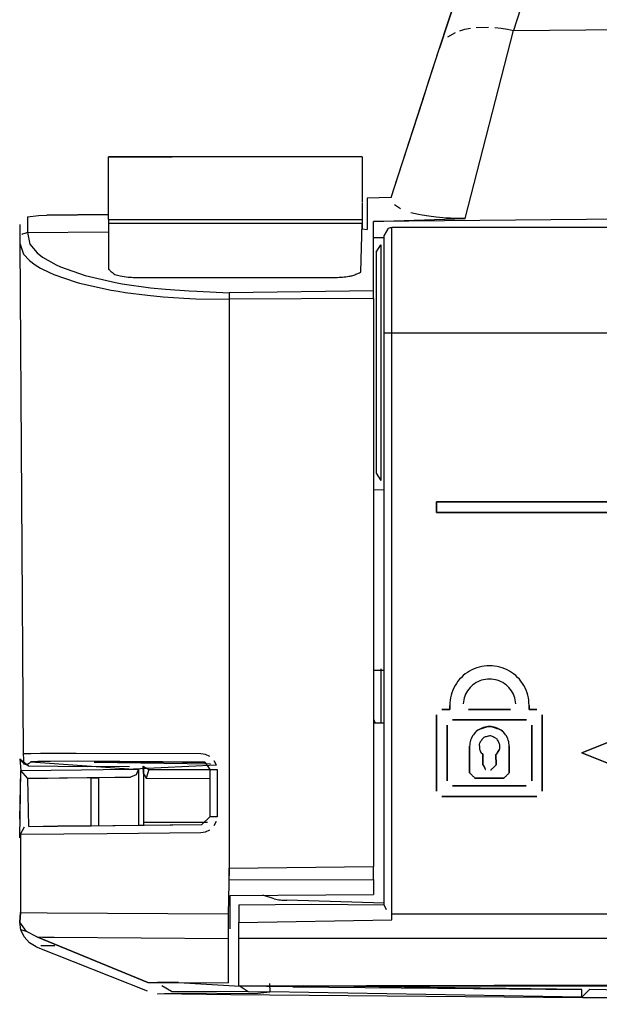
# Model space of a CAD drawing. Header units: millimetres. Extents: x -1168 to 272, y 384 to 518.
# Tile 2 of 30: x -1096 to -1074, y 384 to 422. Entities that reach past the tile are written whole.
import ezdxf

# ---------------------------------------------------------------- set-up
doc = ezdxf.new("R2010")
doc.units = ezdxf.units.MM

# ---------------------------------------------------------------- blocks, each defined once
blk = doc.blocks.new('Eckteil-Deckel-rechts__23', base_point=(-1087.944, 385.027))
at = {"color": 7, "linetype": 'Continuous'}
for p, q in [((-1082.288, 413.702), (-1082.444, 413.429)), ((-1042.89, 413.729), (-1082.144, 413.729)), ((-1082.744, 412.802), (-1082.564, 413.076)), ((-1082.444, 409.733), (-1082.444, 413.429)), ((-1082.744, 412.802), (-1082.744, 404.427)), ((-1082.444, 388.084), (-1082.444, 409.733)), ((-1082.744, 404.427), (-1082.564, 404.152)), ((-1080.451, 402.943), (-1080.451, 403.343)), ((-1080.451, 403.343), (-1073.951, 403.343)), ((-1073.951, 403.343), (-1080.451, 403.343)), ((-1080.451, 403.343), (-1080.451, 402.943)), ((-1073.951, 402.943), (-1080.451, 402.943)), ((-1080.451, 402.943), (-1073.951, 402.943)), ((-1079.955, 395.636), (-1079.955, 395.49)), ((-1079.955, 395.49), (-1079.955, 395.636)), ((-1076.946, 395.636), (-1076.951, 395.487)), ((-1076.951, 395.487), (-1076.946, 395.636)), ((-1080.451, 392.387), (-1080.451, 395.287)), ((-1080.451, 395.287), (-1080.451, 392.387)), ((-1079.955, 395.49), (-1080.255, 395.49)), ((-1080.255, 395.49), (-1079.955, 395.49)), ((-1077.657, 395.49), (-1079.245, 395.49)), ((-1079.245, 395.49), (-1077.657, 395.49)), ((-1076.951, 395.487), (-1076.651, 395.487)), ((-1076.651, 395.487), (-1076.951, 395.487)), ((-1076.451, 395.287), (-1076.451, 392.387)), ((-1076.451, 392.387), (-1076.451, 395.287)), ((-1080.051, 394.887), (-1080.051, 392.787)), ((-1080.051, 392.787), (-1080.051, 394.887)), ((-1077.051, 395.087), (-1079.851, 395.087)), ((-1079.851, 395.087), (-1077.051, 395.087)), ((-1076.851, 392.787), (-1076.851, 394.887)), ((-1076.851, 394.887), (-1076.851, 392.787)), ((-1074.951, 393.843), (-1072.951, 394.643)), ((-1072.951, 394.643), (-1074.951, 393.843)), ((-1079.201, 393.087), (-1079.201, 394.09)), ((-1079.201, 394.09), (-1079.201, 393.087)), ((-1077.701, 394.09), (-1077.701, 393.087)), ((-1077.701, 393.087), (-1077.701, 394.09)), ((-1078.696, 393.386), (-1078.696, 393.779)), ((-1078.696, 393.779), (-1078.696, 393.386)), ((-1078.201, 393.387), (-1078.205, 393.779)), ((-1078.205, 393.779), (-1078.201, 393.387)), ((-1072.951, 393.043), (-1074.951, 393.843)), ((-1074.951, 393.843), (-1072.951, 393.043)), ((-1077.055, 392.59), (-1079.846, 392.59)), ((-1079.846, 392.59), (-1077.055, 392.59)), ((-1077.901, 392.887), (-1079.001, 392.887)), ((-1079.001, 392.887), (-1077.901, 392.887)), ((-1076.651, 392.187), (-1080.251, 392.187)), ((-1080.251, 392.187), (-1076.651, 392.187)), ((-1087.944, 388.084), (-1085.194, 388.108)), ((-1087.944, 388.084), (-1085.194, 388.108)), ((-1085.194, 388.108), (-1082.444, 388.084)), ((-1085.194, 388.108), (-1082.444, 388.084)), ((-1087.944, 388.084), (-1087.944, 387.419)), ((-1082.355, 387.893), (-1082.444, 388.084)), ((-1082.144, 387.52), (-1082.144, 387.75)), ((-1087.944, 386.821), (-1087.944, 387.419)), ((-1087.944, 385.027), (-1087.944, 386.821)), ((-1087.944, 385.027), (-1041.655, 385.027))]:
    blk.add_line(p, q, dxfattribs=at)
at = {"color": 1, "linetype": 'Continuous'}
for p, q in [((-1082.144, 409.734), (-1082.144, 413.729)), ((-1082.564, 413.076), (-1082.564, 404.152)), ((-1049.558, 409.734), (-1082.144, 409.734)), ((-1082.144, 387.75), (-1082.144, 409.734)), ((-1082.144, 387.75), (-1063.451, 387.75)), ((-1082.144, 387.52), (-1082.144, 387.75)), ((-1087.944, 387.419), (-1082.144, 387.52)), ((-1087.944, 386.821), (-1063.137, 386.821)), ((-1087.944, 385.027), (-1058.464, 385.099))]:
    blk.add_line(p, q, dxfattribs=at)
at = {"color": 7, "linetype": 'Continuous'}
for points in [[(-1082.288, 413.702), (-1082.314, 413.656), (-1082.366, 413.565), (-1082.418, 413.474), (-1082.444, 413.429)], [(-1082.144, 413.729), (-1082.168, 413.724), (-1082.216, 413.715), (-1082.264, 413.706), (-1082.288, 413.702)]]:
    blk.add_open_spline(points, degree=3, dxfattribs=at)
at = {"color": 1, "linetype": 'Continuous'}
blk.add_open_spline([(-1082.144, 409.734), (-1082.173, 409.734), (-1082.249, 409.734), (-1082.346, 409.734), (-1082.417, 409.734), (-1082.441, 409.733), (-1082.444, 409.733)], degree=3, knots=[0, 0, 0, 0, 0.0869446, 0.2279368, 0.2909923, 0.3000002, 0.3000002, 0.3000002, 0.3000002], dxfattribs=at)
at = {"color": 7, "linetype": 'Continuous'}
for points, knots in [([(-1076.946, 395.636), (-1076.956, 395.767), (-1076.976, 396.03), (-1077.134, 396.397), (-1077.374, 396.712), (-1077.69, 396.954), (-1078.057, 397.106), (-1078.451, 397.158), (-1078.845, 397.106), (-1079.211, 396.954), (-1079.527, 396.712), (-1079.767, 396.397), (-1079.925, 396.03), (-1079.945, 395.767), (-1079.955, 395.636)], [0, 0, 0, 0, 0.392717, 0.785435, 1.178152, 1.57087, 1.963587, 2.356305, 2.749023, 3.14174, 3.534458, 3.927175, 4.319892, 4.71261, 4.71261, 4.71261, 4.71261]), ([(-1076.946, 395.636), (-1076.956, 395.767), (-1076.976, 396.03), (-1077.134, 396.397), (-1077.374, 396.712), (-1077.69, 396.954), (-1078.057, 397.106), (-1078.451, 397.158), (-1078.845, 397.106), (-1079.211, 396.954), (-1079.527, 396.712), (-1079.767, 396.397), (-1079.925, 396.03), (-1079.945, 395.767), (-1079.955, 395.636)], [0, 0, 0, 0, 0.392717, 0.785435, 1.178152, 1.57087, 1.963587, 2.356305, 2.749023, 3.14174, 3.534458, 3.927175, 4.319892, 4.71261, 4.71261, 4.71261, 4.71261]), ([(-1077.453, 395.699), (-1077.468, 395.799), (-1077.498, 395.999), (-1077.653, 396.264), (-1077.874, 396.473), (-1078.149, 396.606), (-1078.451, 396.652), (-1078.752, 396.606), (-1079.027, 396.473), (-1079.248, 396.264), (-1079.404, 395.999), (-1079.434, 395.799), (-1079.449, 395.699)], [0, 0, 0, 0, 0.30051, 0.601021, 0.901532, 1.202042, 1.502553, 1.803063, 2.103574, 2.404085, 2.704595, 3.005106, 3.005106, 3.005106, 3.005106]), ([(-1077.453, 395.699), (-1077.468, 395.799), (-1077.498, 395.999), (-1077.653, 396.264), (-1077.874, 396.473), (-1078.149, 396.606), (-1078.451, 396.652), (-1078.752, 396.606), (-1079.027, 396.473), (-1079.248, 396.264), (-1079.404, 395.999), (-1079.434, 395.799), (-1079.449, 395.699)], [0, 0, 0, 0, 0.30051, 0.601021, 0.901532, 1.202042, 1.502553, 1.803063, 2.103574, 2.404085, 2.704595, 3.005106, 3.005106, 3.005106, 3.005106]), ([(-1077.701, 394.09), (-1077.708, 394.168), (-1077.722, 394.325), (-1077.835, 394.538), (-1078.002, 394.706), (-1078.215, 394.815), (-1078.451, 394.852), (-1078.686, 394.815), (-1078.899, 394.706), (-1079.067, 394.538), (-1079.179, 394.325), (-1079.194, 394.168), (-1079.201, 394.09)], [0, 0, 0, 0, 0.234651, 0.469303, 0.703954, 0.938606, 1.173258, 1.407909, 1.642561, 1.877212, 2.111864, 2.346515, 2.346515, 2.346515, 2.346515]), ([(-1077.701, 394.09), (-1077.708, 394.168), (-1077.722, 394.326), (-1077.826, 394.514), (-1077.958, 394.681), (-1078.178, 394.766), (-1078.451, 394.864), (-1078.723, 394.766), (-1078.944, 394.681), (-1079.075, 394.514), (-1079.18, 394.326), (-1079.194, 394.168), (-1079.201, 394.09)], [0, 0, 0, 0, 0.234651, 0.469303, 0.634212, 0.858852, 1.164956, 1.471059, 1.6957, 1.860609, 2.09526, 2.329912, 2.329912, 2.329912, 2.329912]), ([(-1078.205, 393.779), (-1078.183, 393.806), (-1078.125, 393.877), (-1078.061, 393.986), (-1078.043, 394.124), (-1078.102, 394.234), (-1078.146, 394.37), (-1078.279, 394.425), (-1078.401, 394.501), (-1078.538, 394.457), (-1078.68, 394.434), (-1078.756, 394.312), (-1078.849, 394.203), (-1078.829, 394.058), (-1078.82, 393.902), (-1078.741, 393.823), (-1078.696, 393.779)], [0, 0, 0, 0, 0.104418, 0.274787, 0.372262, 0.505274, 0.64218, 0.779086, 0.915992, 1.052898, 1.189805, 1.326711, 1.463617, 1.600523, 1.743058, 1.922046, 1.922046, 1.922046, 1.922046]), ([(-1078.205, 393.779), (-1078.162, 393.821), (-1078.094, 393.887), (-1078.062, 394.01), (-1078.042, 394.123), (-1078.103, 394.234), (-1078.146, 394.37), (-1078.279, 394.426), (-1078.401, 394.501), (-1078.538, 394.457), (-1078.68, 394.434), (-1078.756, 394.312), (-1078.849, 394.203), (-1078.829, 394.058), (-1078.82, 393.902), (-1078.741, 393.823), (-1078.696, 393.779)], [0, 0, 0, 0, 0.174912, 0.278269, 0.375744, 0.508756, 0.645662, 0.782568, 0.919474, 1.05638, 1.193286, 1.330192, 1.467098, 1.604004, 1.746539, 1.925528, 1.925528, 1.925528, 1.925528]), ([(-1078.696, 393.386), (-1078.694, 393.382), (-1078.679, 393.353), (-1078.651, 393.297), (-1078.622, 393.241), (-1078.607, 393.211), (-1078.605, 393.208)], [0, 0, 0, 0, 0.0125354, 0.1002831, 0.1880307, 0.2005661, 0.2005661, 0.2005661, 0.2005661]), ([(-1078.696, 393.386), (-1078.67, 393.334), (-1078.639, 393.275), (-1078.608, 393.215), (-1078.605, 393.208)], [0, 0, 0, 0, 0.1754953, 0.2005661, 0.2005661, 0.2005661, 0.2005661]), ([(-1078.401, 393.19), (-1078.397, 393.195), (-1078.363, 393.227), (-1078.301, 393.289), (-1078.238, 393.35), (-1078.205, 393.383), (-1078.201, 393.387)], [0, 0, 0, 0, 0.0175105, 0.1400838, 0.2626571, 0.2801676, 0.2801676, 0.2801676, 0.2801676]), ([(-1078.401, 393.19), (-1078.397, 393.195), (-1078.363, 393.227), (-1078.301, 393.289), (-1078.238, 393.35), (-1078.205, 393.383), (-1078.201, 393.387)], [0, 0, 0, 0, 0.0175105, 0.1400838, 0.2626571, 0.2801676, 0.2801676, 0.2801676, 0.2801676]), ([(-1079.201, 393.087), (-1079.197, 393.082), (-1079.163, 393.049), (-1079.101, 392.987), (-1079.038, 392.924), (-1079.005, 392.891), (-1079.001, 392.887)], [0, 0, 0, 0, 0.0176777, 0.1414213, 0.265165, 0.2828426, 0.2828426, 0.2828426, 0.2828426]), ([(-1079.201, 393.087), (-1079.197, 393.082), (-1079.163, 393.049), (-1079.101, 392.987), (-1079.038, 392.924), (-1079.005, 392.891), (-1079.001, 392.887)], [0, 0, 0, 0, 0.0176777, 0.1414213, 0.265165, 0.2828426, 0.2828426, 0.2828426, 0.2828426]), ([(-1077.901, 392.887), (-1077.897, 392.891), (-1077.863, 392.924), (-1077.801, 392.987), (-1077.738, 393.049), (-1077.705, 393.082), (-1077.701, 393.087)], [0, 0, 0, 0, 0.0176777, 0.1414213, 0.265165, 0.2828426, 0.2828426, 0.2828426, 0.2828426]), ([(-1077.901, 392.887), (-1077.897, 392.891), (-1077.863, 392.924), (-1077.801, 392.987), (-1077.738, 393.049), (-1077.705, 393.082), (-1077.701, 393.087)], [0, 0, 0, 0, 0.0176777, 0.1414213, 0.265165, 0.2828426, 0.2828426, 0.2828426, 0.2828426])]:
    blk.add_open_spline(points, degree=3, knots=knots, dxfattribs=at)
blk = doc.blocks.new('Riegel_2__25', base_point=(-1087.03, 387.467))
at = {"color": 7, "linetype": 'Continuous'}
for p, q in [((-1082.444, 403.801), (-1082.844, 403.789)), ((-1082.844, 396.975), (-1082.444, 396.975)), ((-1082.844, 396.975), (-1082.444, 396.975)), ((-1082.844, 394.975), (-1082.444, 394.975)), ((-1086.604, 388.31), (-1087.03, 388.448)), ((-1086.604, 388.31), (-1087.03, 388.448)), ((-1082.444, 388.149), (-1086.132, 388.26)), ((-1082.444, 388.149), (-1086.132, 388.26))]:
    blk.add_line(p, q, dxfattribs=at)
blk.add_open_spline([(-1086.604, 388.31), (-1086.526, 388.296), (-1086.37, 388.27), (-1086.211, 388.263), (-1086.132, 388.26)], degree=3, knots=[0, 0, 0, 0, 0.2377095, 0.4753522, 0.4753522, 0.4753522, 0.4753522], dxfattribs=at)
blk.add_open_spline([(-1086.604, 388.31), (-1086.526, 388.296), (-1086.37, 388.27), (-1086.211, 388.263), (-1086.132, 388.26)], degree=3, knots=[0, 0, 0, 0, 0.2377095, 0.4753522, 0.4753522, 0.4753522, 0.4753522], dxfattribs=at)
blk = doc.blocks.new('Gehäuserahmen_seitlich__31', base_point=(-1091.563, 391.21))
at = {"color": 7, "linetype": 'Continuous'}
for p, q in [((-1091.554, 393.056), (-1091.563, 393.338)), ((-1091.354, 393.21), (-1089.05, 393.21)), ((-1091.454, 392.889), (-1089.044, 392.87)), ((-1089.134, 391.21), (-1091.544, 391.21))]:
    blk.add_line(p, q, dxfattribs=at)
at = {"color": 1, "linetype": 'Continuous'}
for p, q in [((-1091.563, 393.338), (-1091.554, 393.056)), ((-1091.354, 393.21), (-1091.454, 392.889))]:
    blk.add_line(p, q, dxfattribs=at)
at = {"color": 7, "linetype": 'Continuous'}
for points, knots in [([(-1082.844, 395.11), (-1082.841, 395.104), (-1082.822, 395.057), (-1082.802, 395.01), (-1082.785, 394.969)], [0, 0, 0, 0, 0.0191326, 0.1530608, 0.1530608, 0.1530608, 0.1530608]), ([(-1091.554, 393.056), (-1091.552, 393.052), (-1091.535, 393.025), (-1091.504, 392.972), (-1091.472, 392.92), (-1091.456, 392.892), (-1091.454, 392.889)], [0, 0, 0, 0, 0.0121734, 0.0973868, 0.1826003, 0.1947736, 0.1947736, 0.1947736, 0.1947736])]:
    blk.add_open_spline(points, degree=3, knots=knots, dxfattribs=at)
blk.add_open_spline([(-1091.563, 393.338), (-1091.529, 393.317), (-1091.459, 393.274), (-1091.389, 393.232), (-1091.354, 393.21)], degree=3, dxfattribs=at)
blk = doc.blocks.new('Rastblech_1__32', base_point=(-1092.874, 411.844))
at = {"color": 1, "linetype": 'Continuous'}
for p, q in [((-1083.274, 416.404), (-1092.874, 416.404)), ((-1092.874, 414.038), (-1083.274, 414.038)), ((-1092.874, 413.896), (-1083.274, 413.896))]:
    blk.add_line(p, q, dxfattribs=at)
at = {"color": 7, "linetype": 'Continuous'}
for p, q in [((-1092.874, 414.038), (-1092.874, 416.404)), ((-1092.874, 416.404), (-1090.474, 416.404)), ((-1085.674, 416.404), (-1090.474, 416.404)), ((-1083.274, 416.404), (-1085.674, 416.404)), ((-1083.274, 416.404), (-1083.274, 414.675)), ((-1092.874, 414.038), (-1092.874, 413.896)), ((-1092.874, 413.896), (-1092.874, 412.152)), ((-1083.32, 412.045), (-1083.274, 413.896)), ((-1083.274, 414.038), (-1083.274, 413.896)), ((-1091.874, 411.844), (-1084.274, 411.844))]:
    blk.add_line(p, q, dxfattribs=at)
for points, knots in [([(-1092.874, 412.152), (-1092.869, 412.148), (-1092.832, 412.114), (-1092.758, 412.046), (-1092.631, 411.934), (-1092.405, 411.902), (-1092.153, 411.849), (-1091.963, 411.846), (-1091.874, 411.844)], [0, 0, 0, 0, 0.018696, 0.14957, 0.304887, 0.513877, 0.814113, 1.081135, 1.081135, 1.081135, 1.081135]), ([(-1084.274, 411.844), (-1084.188, 411.845), (-1084.02, 411.849), (-1083.803, 411.88), (-1083.618, 411.911), (-1083.477, 411.977), (-1083.377, 412.02), (-1083.327, 412.042), (-1083.32, 412.045)], [0, 0, 0, 0, 0.2590316, 0.5021668, 0.6573638, 0.820377, 0.9645696, 0.9851686, 0.9851686, 0.9851686, 0.9851686])]:
    blk.add_open_spline(points, degree=3, knots=knots, dxfattribs=at)
blk = doc.blocks.new('Seitenteil-rechts__33', base_point=(-1101.344, 384.315))
at = {"color": 1, "linetype": 'Continuous'}
for p, q in [((-1064.65, 460.841), (-1077.54, 421.197)), ((-1079.378, 421.239), (-1079.173, 421.281)), ((-1078.955, 421.308), (-1078.492, 421.321)), ((-1078.253, 421.307), (-1078.013, 421.282)), ((-1078.013, 421.282), (-1077.774, 421.245)), ((-1077.54, 421.197), (-1055.966, 421.399)), ((-1080.025, 420.95), (-1079.74, 421.118)), ((-1079.568, 421.185), (-1079.378, 421.239)), ((-1079.376, 414.07), (-1077.54, 421.197)), ((-1077.774, 421.245), (-1077.54, 421.197)), ((-1082.177, 414.865), (-1083.077, 414.85)), ((-1083.077, 414.85), (-1083.077, 413.657)), ((-1092.874, 414.224), (-1095.212, 414.202)), ((-1056.759, 414.193), (-1082.844, 413.961)), ((-1095.947, 414.142), (-1095.947, 413.545)), ((-1095.947, 413.545), (-1092.874, 413.572)), ((-1095.947, 413.545), (-1092.874, 413.572)), ((-1095.947, 413.545), (-1095.857, 413.098)), ((-1083.275, 413.679), (-1083.077, 413.657)), ((-1083.275, 413.679), (-1083.077, 413.657)), ((-1096.244, 413.144), (-1096.098, 412.727)), ((-1095.857, 413.098), (-1095.587, 412.771)), ((-1082.844, 413.349), (-1082.444, 413.352)), ((-1096.098, 412.727), (-1095.87, 412.483)), ((-1095.587, 412.771), (-1095.385, 412.613)), ((-1095.87, 412.483), (-1095.661, 412.325)), ((-1095.661, 412.325), (-1095.452, 412.197)), ((-1095.385, 412.613), (-1094.857, 412.314)), ((-1095.452, 412.197), (-1095.112, 412.026)), ((-1095.112, 412.026), (-1094.948, 411.955)), ((-1094.948, 411.955), (-1094.109, 411.667)), ((-1094.857, 412.314), (-1094.699, 412.244)), ((-1094.699, 412.244), (-1093.765, 411.918)), ((-1094.109, 411.667), (-1093.977, 411.63)), ((-1093.977, 411.63), (-1092.78, 411.363)), ((-1093.765, 411.918), (-1092.612, 411.651)), ((-1092.612, 411.651), (-1092.36, 411.606)), ((-1092.36, 411.606), (-1091.288, 411.454)), ((-1092.78, 411.363), (-1092.518, 411.317)), ((-1092.518, 411.317), (-1092.245, 411.275)), ((-1092.245, 411.275), (-1091.403, 411.166)), ((-1091.288, 411.454), (-1090.717, 411.397)), ((-1090.717, 411.397), (-1089.831, 411.336)), ((-1089.831, 411.336), (-1089.53, 411.322)), ((-1089.53, 411.322), (-1088.314, 411.263)), ((-1082.844, 411.338), (-1088.314, 411.263)), ((-1088.314, 411.263), (-1088.314, 411.014)), ((-1091.403, 411.166), (-1090.811, 411.109)), ((-1090.811, 411.109), (-1090.023, 411.054)), ((-1090.023, 411.054), (-1089.577, 411.034)), ((-1089.577, 411.034), (-1088.314, 411.014)), ((-1082.844, 411.05), (-1088.314, 411.014)), ((-1088.314, 411.014), (-1088.314, 389.476)), ((-1082.547, 394.975), (-1082.547, 397.022)), ((-1095.819, 393.811), (-1096.115, 393.803)), ((-1096.115, 393.803), (-1096.082, 393.401)), ((-1095.452, 393.817), (-1095.819, 393.811)), ((-1094.108, 393.824), (-1095.452, 393.817)), ((-1089.381, 393.808), (-1094.108, 393.824)), ((-1089.207, 393.779), (-1089.381, 393.808)), ((-1089.047, 393.701), (-1089.207, 393.779)), ((-1095.554, 393.511), (-1095.823, 393.503)), ((-1095.823, 393.503), (-1091.929, 393.219)), ((-1095.082, 393.518), (-1095.554, 393.511)), ((-1094.048, 393.524), (-1095.082, 393.518)), ((-1089.229, 393.485), (-1094.048, 393.524)), ((-1091.546, 391.104), (-1091.546, 393.338)), ((-1089.229, 393.485), (-1089.044, 393.208)), ((-1088.793, 393.382), (-1088.875, 393.538)), ((-1096.198, 393.178), (-1093.901, 393.203)), ((-1093.901, 393.203), (-1092.256, 393.219)), ((-1092.256, 393.219), (-1091.929, 393.219)), ((-1091.831, 393.008), (-1092.041, 392.919)), ((-1091.929, 393.219), (-1091.744, 393.219)), ((-1091.744, 393.219), (-1091.831, 393.008)), ((-1089.044, 393.208), (-1088.763, 393.208)), ((-1088.763, 393.208), (-1088.763, 391.425)), ((-1095.941, 392.877), (-1093.686, 392.903)), ((-1095.892, 391.06), (-1095.941, 392.877)), ((-1093.686, 392.903), (-1092.041, 392.919)), ((-1093.541, 391.085), (-1093.541, 392.898)), ((-1088.763, 391.425), (-1089.044, 391.424)), ((-1088.875, 391.095), (-1088.793, 391.251)), ((-1096.215, 390.759), (-1092.925, 390.793)), ((-1092.925, 390.793), (-1089.381, 390.825)), ((-1089.381, 390.825), (-1089.207, 390.854)), ((-1089.207, 390.854), (-1089.047, 390.932)), ((-1088.314, 389.476), (-1082.844, 389.537)), ((-1088.311, 389.255), (-1088.314, 389.476)), ((-1088.307, 389.036), (-1088.311, 389.255)), ((-1088.307, 389.036), (-1082.844, 389.051)), ((-1088.277, 387.177), (-1088.277, 388.437)), ((-1096.21, 387.796), (-1095.205, 387.791)), ((-1095.205, 387.791), (-1088.344, 387.741)), ((-1096.202, 387.143), (-1096.244, 387.428)), ((-1095.98, 387.078), (-1096.202, 387.143)), ((-1096.074, 386.871), (-1096.202, 387.143)), ((-1095.594, 386.87), (-1095.98, 387.078)), ((-1095.594, 386.87), (-1095.375, 386.869)), ((-1095.594, 386.87), (-1091.388, 385.153)), ((-1095.375, 386.869), (-1094.941, 386.867)), ((-1094.941, 386.867), (-1088.344, 386.812)), ((-1088.344, 386.812), (-1088.344, 385.13)), ((-1095.622, 386.503), (-1091.419, 384.828)), ((-1095.445, 386.547), (-1094.914, 386.543)), ((-1091.388, 385.153), (-1091.024, 385.151)), ((-1091.024, 385.151), (-1090.225, 385.145)), ((-1091.024, 385.151), (-1088.344, 385.13)), ((-1090.225, 385.145), (-1088.344, 385.13)), ((-1086.779, 385.111), (-1086.773, 384.795)), ((-1091.03, 384.712), (-1090.224, 384.75)), ((-1090.862, 385.035), (-1090.495, 384.823)), ((-1090.495, 384.823), (-1087.594, 384.802)), ((-1090.224, 384.75), (-1087.341, 384.728)), ((-1087.887, 385.005), (-1087.594, 384.802)), ((-1087.594, 384.802), (-1087.088, 384.798)), ((-1087.341, 384.728), (-1086.773, 384.795)), ((-1087.088, 384.798), (-1086.952, 384.797)), ((-1086.952, 384.797), (-1086.773, 384.795)), ((-1074.947, 384.589), (-1086.773, 384.795)), ((-1074.947, 384.589), (-1086.773, 384.795)), ((-1074.644, 384.889), (-1074.947, 384.589)), ((-1074.947, 384.589), (-1074.947, 384.88)), ((-1074.644, 384.889), (-1044.333, 384.535)), ((-1074.947, 384.589), (-1044.337, 384.321))]:
    blk.add_line(p, q, dxfattribs=at)
at = {"color": 7, "linetype": 'Continuous'}
for p, q in [((-1067.451, 460.163), (-1080.341, 420.52)), ((-1080.341, 420.52), (-1077.118, 430.431)), ((-1082.177, 414.865), (-1080.341, 420.52)), ((-1080.742, 419.288), (-1080.341, 420.52)), ((-1080.978, 418.56), (-1080.742, 419.288)), ((-1081.723, 416.27), (-1080.978, 418.56)), ((-1081.948, 415.576), (-1081.723, 416.27)), ((-1082.177, 414.865), (-1081.948, 415.576)), ((-1083.275, 414.661), (-1083.275, 413.679)), ((-1082.177, 414.865), (-1083.077, 414.85)), ((-1081.817, 414.438), (-1082.054, 414.588)), ((-1095.947, 414.142), (-1095.53, 414.187)), ((-1095.53, 414.187), (-1095.212, 414.202)), ((-1095.212, 414.202), (-1092.874, 414.224)), ((-1081.138, 414.225), (-1081.424, 414.295)), ((-1081.005, 414.199), (-1081.138, 414.225)), ((-1080.749, 414.157), (-1081.005, 414.199)), ((-1096.244, 413.842), (-1096.244, 413.144)), ((-1082.844, 413.961), (-1079.376, 414.07)), ((-1082.844, 411.338), (-1082.844, 413.961)), ((-1080.464, 414.122), (-1080.749, 414.157)), ((-1080.087, 414.09), (-1080.464, 414.122)), ((-1079.927, 414.082), (-1080.087, 414.09)), ((-1079.649, 414.072), (-1079.927, 414.082)), ((-1079.376, 414.07), (-1079.649, 414.072)), ((-1096.244, 413.144), (-1096.115, 393.803)), ((-1082.844, 411.05), (-1082.844, 411.338)), ((-1082.844, 411.05), (-1082.844, 389.537)), ((-1096.238, 393.618), (-1095.909, 393.347)), ((-1096.238, 393.618), (-1096.198, 393.178)), ((-1095.909, 393.347), (-1093.691, 393.323)), ((-1092.086, 393.307), (-1093.691, 393.323)), ((-1093.238, 393.486), (-1093.419, 393.483)), ((-1089.019, 393.414), (-1093.419, 393.483)), ((-1092.271, 393.49), (-1093.238, 393.486)), ((-1090.074, 393.479), (-1092.271, 393.49)), ((-1088.793, 393.382), (-1091.929, 393.219)), ((-1090.074, 393.479), (-1089.229, 393.485)), ((-1096.244, 390.624), (-1096.198, 393.178)), ((-1096.244, 391.335), (-1096.198, 393.178)), ((-1095.941, 392.877), (-1096.198, 393.178)), ((-1091.744, 393.219), (-1091.744, 391.103)), ((-1089.044, 393.208), (-1089.044, 391.424)), ((-1093.541, 392.898), (-1095.941, 392.877)), ((-1093.541, 392.898), (-1093.244, 392.9)), ((-1092.041, 392.919), (-1093.244, 392.9)), ((-1093.244, 391.088), (-1093.244, 392.9)), ((-1095.892, 391.06), (-1089.341, 391.124)), ((-1095.353, 391.066), (-1094.794, 391.073)), ((-1094.794, 391.073), (-1093.541, 391.085)), ((-1093.541, 391.085), (-1092.719, 391.093)), ((-1092.719, 391.093), (-1091.744, 391.103)), ((-1091.744, 391.103), (-1090.542, 391.113)), ((-1090.542, 391.113), (-1089.341, 391.124)), ((-1089.044, 391.424), (-1089.341, 391.124)), ((-1089.341, 391.124), (-1089.044, 391.424)), ((-1096.215, 390.759), (-1096.058, 391.036)), ((-1096.215, 390.759), (-1096.21, 387.796)), ((-1095.892, 391.06), (-1095.353, 391.066)), ((-1088.314, 389.476), (-1088.344, 387.741)), ((-1082.844, 389.051), (-1082.844, 389.537)), ((-1082.844, 389.051), (-1082.844, 388.484)), ((-1088.277, 388.437), (-1082.844, 388.484)), ((-1096.244, 387.428), (-1096.21, 387.796)), ((-1096.21, 387.796), (-1096.244, 387.428)), ((-1088.344, 387.741), (-1088.344, 386.812)), ((-1096.202, 387.143), (-1096.244, 387.428)), ((-1095.98, 387.078), (-1096.244, 387.428)), ((-1096.074, 386.871), (-1096.202, 387.143)), ((-1095.87, 386.649), (-1096.074, 386.871)), ((-1095.622, 386.503), (-1095.87, 386.649)), ((-1091.388, 385.153), (-1095.594, 386.87)), ((-1088.344, 386.812), (-1088.344, 385.13)), ((-1095.622, 386.503), (-1091.419, 384.828)), ((-1090.225, 385.145), (-1091.024, 385.151)), ((-1090.225, 385.145), (-1087.887, 385.005)), ((-1085.898, 384.987), (-1087.887, 385.005)), ((-1085.898, 384.987), (-1074.947, 384.88)), ((-1074.947, 384.88), (-1085.51, 385.027)), ((-1074.947, 384.589), (-1074.644, 384.889)), ((-1088.249, 384.684), (-1091.03, 384.712)), ((-1052.39, 384.371), (-1088.249, 384.684))]:
    blk.add_line(p, q, dxfattribs=at)
at = {"color": 1, "linetype": 'Continuous'}
for points, knots in [([(-1095.947, 413.545), (-1095.951, 413.544), (-1095.987, 413.531), (-1096.054, 413.508), (-1096.121, 413.485), (-1096.157, 413.473), (-1096.162, 413.471)], [0, 0, 0, 0, 0.0142249, 0.1137995, 0.2133742, 0.2275991, 0.2275991, 0.2275991, 0.2275991]), ([(-1095.947, 413.545), (-1095.951, 413.544), (-1095.987, 413.531), (-1096.054, 413.508), (-1096.121, 413.485), (-1096.157, 413.473), (-1096.162, 413.471)], [0, 0, 0, 0, 0.0142249, 0.1137995, 0.2133742, 0.2275991, 0.2275991, 0.2275991, 0.2275991]), ([(-1096.238, 393.618), (-1096.235, 393.613), (-1096.209, 393.577), (-1096.154, 393.487), (-1095.99, 393.358), (-1095.879, 393.454), (-1095.823, 393.503)], [0, 0, 0, 0, 0.0166789, 0.1334308, 0.3279417, 0.5247079, 0.5247079, 0.5247079, 0.5247079])]:
    blk.add_open_spline(points, degree=3, knots=knots, dxfattribs=at)
blk = doc.blocks.new('Seitenteil-rechts-kpl__1__34', base_point=(-1101.344, 384.315))
for name, p in [('Seitenteil-rechts__33', (-1101.344, 384.315)), ('Rastblech_1__32', (-1092.874, 411.844)), ('Gehäuserahmen_seitlich__31', (-1091.563, 391.21))]:
    blk.add_blockref(name, p)
blk = doc.blocks.new('Gehaeuse-kpl_-S120__49', base_point=(-1101.344, 384.315))
for name, p in [('Seitenteil-rechts-kpl__1__34', (-1101.344, 384.315)), ('Eckteil-Deckel-rechts__23', (-1087.944, 385.027)), ('Riegel_2__25', (-1087.03, 387.467))]:
    blk.add_blockref(name, p)
blk = doc.blocks.new('S120_1__109', base_point=(-1167.962, 384.315))
blk.add_blockref('Gehaeuse-kpl_-S120__49', (-1101.344, 384.315))
blk = doc.blocks.new('Drfsicht2', base_point=(-451, 508))
blk.add_blockref('S120_1__109', (-1167.962, 384.315))

msp = doc.modelspace()

# ---------------------------------------------------------------- block references
msp.add_blockref('Drfsicht2', (-451, 508))

doc.saveas('drawing.dxf')
